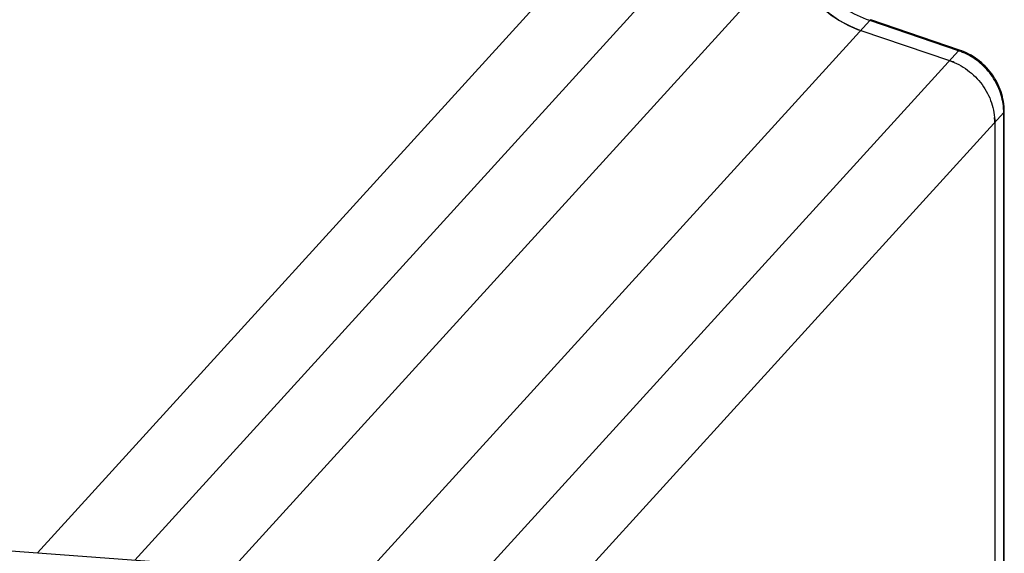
# Model space of a CAD drawing. Header units: millimetres. Extents: x 0 to 420, y 0 to 297.
# Tile 14 of 42: x 154 to 204, y 71 to 98. Entities that reach past the tile are written whole.
import ezdxf

# ---------------------------------------------------------------- set-up
doc = ezdxf.new("R2010")
doc.units = ezdxf.units.MM
doc.header["$LTSCALE"] = 23.1
doc.layers.add('COMPONENTS', color=7, linetype='CONTINUOUS')

msp = doc.modelspace()

# ---------------------------------------------------------------- linework, layer by layer
at = {"layer": 'COMPONENTS', "color": 9, "linetype": 'CONTINUOUS'}
for p, q in [((192.47022, 106.25154), (160.01655, 70.61393)), ((164.92907, 70.15089), (193.67404, 101.71595)), ((182.56983, 101.15999), (155.08775, 70.98172)), ((168.76738, 66.67001), (197.23243, 97.92767)), ((201.72262, 96.40137), (197.23243, 97.92767)), ((201.72262, 96.40137), (169.6258, 61.15563)), ((204.01803, 93.26875), (169.62673, 55.50342)), ((204.02242, 66.48764), (204.01803, 93.26875))]:
    msp.add_line(p, q, dxfattribs=at)
at = {"layer": 'COMPONENTS', "color": 7, "linetype": 'CONTINUOUS'}
for p, q in [((201.77986, 96.43342), (197.28967, 97.95972)), ((196.77792, 97.42857), (201.26811, 95.90227)), ((204.04834, 66.54554), (204.04395, 93.32665)), ((203.56352, 92.76965), (203.56791, 65.98854)), ((118.96707, 73.67711), (164.16113, 70.30465))]:
    msp.add_line(p, q, dxfattribs=at)
for centre, radius, start, end in [((199.02526, 103.06557), 5.39278, 250.778335, 251.226002), ((198.52232, 102.55831), 5.41822, 247.391608, 251.219033), ((200.1929, 92.74092), 3.3392, 66.716362, 71.216368), ((200.50226, 92.76846), 3.06126, 0.022273, 4.790626)]:
    msp.add_arc(centre, radius, start, end, dxfattribs=at)
at = {"layer": 'COMPONENTS', "color": 9, "linetype": 'CONTINUOUS'}
for centre, radius, start, end in [((200.65966, 93.27433), 3.30277, 70.495514, 71.22583), ((200.64662, 93.23831), 3.34107, 67.265678, 70.490966), ((200.96233, 93.26772), 3.0557, 0.019464, 4.211512)]:
    msp.add_arc(centre, radius, start, end, dxfattribs=at)
for points, knots in [([(197.23243, 97.92767), (196.80678, 98.07236), (195.98587, 98.47132), (194.93768, 99.34686), (194.13116, 100.44444), (193.7884, 101.28511), (193.67404, 101.71595)], [0, 0, 0, 0, 0.24993631, 0.50144252, 0.75218109, 1, 1, 1, 1]), ([(197.23243, 97.92767), (197.23774, 97.93351), (197.25256, 97.94859), (197.27603, 97.96436), (197.28967, 97.95973)], [0, 0, 0, 0, 0.35408694, 1, 1, 1, 1]), ([(201.72262, 96.40137), (201.72794, 96.40721), (201.74276, 96.42228), (201.76623, 96.43806), (201.77987, 96.43343)], [0, 0, 0, 0, 0.35408694, 1, 1, 1, 1]), ([(204.00978, 93.49212), (203.98771, 93.79245), (203.8534, 94.39494), (203.40999, 95.20973), (202.76114, 95.88215), (202.22206, 96.20072), (201.93781, 96.3198)], [0, 0, 0, 0, 0.24587215, 0.49605631, 0.74837217, 1, 1, 1, 1]), ([(204.01803, 93.26875), (204.0221, 93.27323), (204.03554, 93.28978), (204.04392, 93.3113), (204.04394, 93.32665)], [0, 0, 0, 0, 0.28286024, 1, 1, 1, 1])]:
    msp.add_open_spline(points, degree=3, knots=knots, dxfattribs=at)
at = {"layer": 'COMPONENTS', "color": 7, "linetype": 'CONTINUOUS'}
for points, knots in [([(193.21953, 101.21685), (193.44784, 100.35668), (194.36268, 98.72815), (195.93029, 97.7167), (196.77792, 97.42857)], [0, 0, 0, 0, 0.49851286, 1, 1, 1, 1]), ([(196.43939, 97.55645), (195.72136, 97.85538), (194.40316, 98.76838), (193.57221, 100.14136), (193.32323, 100.87394)], [0, 0, 0, 0, 0.5012994, 1, 1, 1, 1]), ([(204.04395, 93.32665), (204.0439, 93.66322), (203.93086, 94.34478), (203.45342, 95.26324), (202.71999, 96.00001), (202.10313, 96.32353), (201.77986, 96.43342)], [0, 0, 0, 0, 0.24731376, 0.49751712, 0.74911525, 1, 1, 1, 1]), ([(201.26811, 95.90227), (201.59544, 95.791), (202.22056, 95.4629), (202.96386, 94.71769), (203.44811, 93.79239), (203.56346, 93.10675), (203.56352, 92.76965)], [0, 0, 0, 0, 0.25155144, 0.504334, 0.75472347, 1, 1, 1, 1])]:
    msp.add_open_spline(points, degree=3, knots=knots, dxfattribs=at)

doc.saveas('drawing.dxf')
